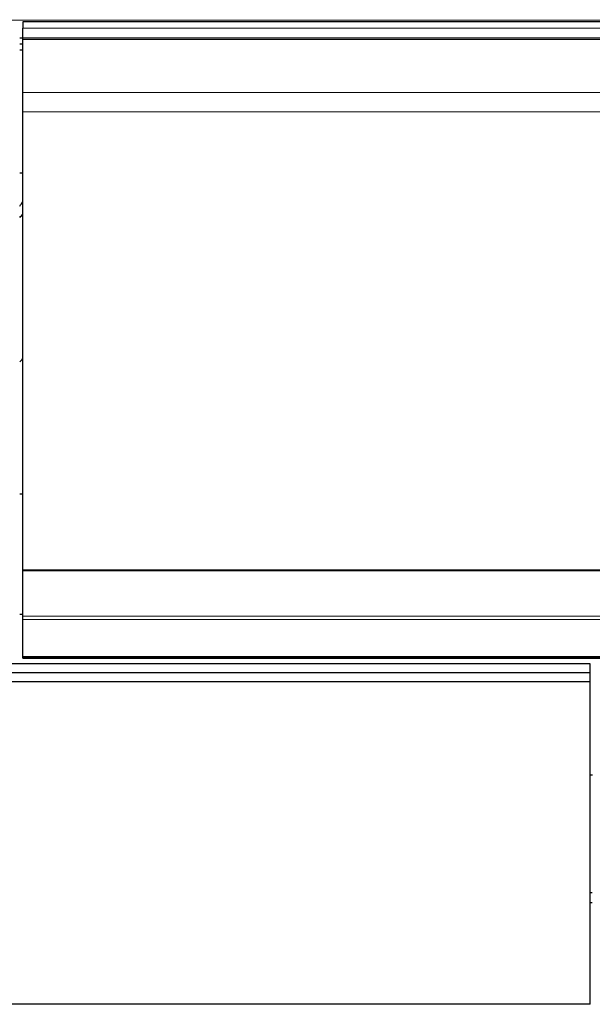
# Model space of a CAD drawing. Header units: inches. Extents: x 0 to 23760, y -13 to 16800.
# Tile 116 of 247: x 4244 to 4771, y 13427 to 14334. Entities that reach past the tile are written whole.
import ezdxf

# ---------------------------------------------------------------- set-up
doc = ezdxf.new("R2010")
doc.units = ezdxf.units.IN
doc.layers.add('254', color=7, linetype='Continuous', true_color=0xffffff)
doc.styles.add('latin_extended', font='simplex.shx')
doc.dimstyles.get("Standard").update_dxf_attribs({"dimtxt": 0.18, "dimasz": 0.18, "dimexe": 0.18, "dimexo": 0.0625, "dimgap": 0.09, "dimtad": 0, "dimtih": 1, "dimtoh": 1, "dimdec": 4, "dimzin": 0, "dimdsep": 46, "dimtxsty": 'Standard', "dimcen": 0.09, "dimadec": 0, "dimazin": 0, "dimtfac": 1, "dimtdec": 4, "dimtofl": 0, "dimtmove": 0, "dimatfit": 3, "dimfxl": 1, "dimtolj": 1, "dimtzin": 0, "dimarcsym": 0})

# ---------------------------------------------------------------- blocks, each defined once
blk = doc.blocks.new('_U1')
at = {"layer": '254', "color": 3, "linetype": 'Continuous', "lineweight": 13, "transparency": 16777216}
for p, q in [((8844.11, 14486.84), (8844.11, 10458.84)), ((958.13, 14131.84), (958.13, 10458.84)), ((1098.13, 10498.84), (8704.11, 10498.84))]:
    blk.add_line(p, q, dxfattribs=at)
at = {"layer": '254', "color": 3, "transparency": 16777216}
for points in [[(1098.13, 10522.18), (1098.13, 10475.51), (958.13, 10498.84)], [(8704.11, 10475.51), (8704.11, 10522.18), (8844.11, 10498.84)]]:
    blk.add_solid(points, dxfattribs=at)
at = {"layer": 'Defpoints', "color": 0, "transparency": 16777216}
for p in [(8844.11, 14526.84), (958.13, 14171.84), (8844.11, 10498.84)]:
    blk.add_point(p, dxfattribs=at)
at = {"layer": '254', "color": 2, "lineweight": 13, "transparency": 16777216, "insert": (4657.79, 10708.84), "char_height": 140, "attachment_point": 1, "style": 'latin_extended'}
blk.add_mtext('\\A1;7886', dxfattribs=at)
blk = doc.blocks.new('_U10')
at = {"layer": '254', "color": 3, "linetype": 'Continuous', "lineweight": 13, "transparency": 16777216}
for p, q in [((5151.11, 13623.69), (5151.11, 10875.95)), ((2866.11, 13108.87), (2866.11, 10875.95)), ((3006.11, 10915.95), (5011.11, 10915.95))]:
    blk.add_line(p, q, dxfattribs=at)
at = {"layer": '254', "color": 3, "transparency": 16777216}
for points in [[(3006.11, 10939.29), (3006.11, 10892.62), (2866.11, 10915.95)], [(5011.11, 10892.62), (5011.11, 10939.29), (5151.11, 10915.95)]]:
    blk.add_solid(points, dxfattribs=at)
at = {"layer": 'Defpoints', "color": 0, "transparency": 16777216}
for p in [(5151.11, 13663.69), (2866.11, 13148.87), (5151.11, 10915.95)]:
    blk.add_point(p, dxfattribs=at)
at = {"layer": '254', "color": 2, "lineweight": 13, "transparency": 16777216, "insert": (3761.95, 11125.95), "char_height": 140, "attachment_point": 1, "style": 'latin_extended'}
blk.add_mtext('\\A1;\\C2;2285', dxfattribs=at)

msp = doc.modelspace()

# ---------------------------------------------------------------- linework, layer by layer
at = {"layer": '254', "color": 110, "linetype": 'Continuous', "lineweight": 13}
for p, q in [((2868.614, 14333.052), (7625.614, 14333.052)), ((4246.614, 14325.828), (5363.614, 14325.828)), ((4246.614, 14316.922), (5363.614, 14316.922)), ((4246.614, 14315.606), (5363.614, 14315.606)), ((4246.614, 14315.45), (5363.614, 14315.45)), ((4246.614, 14315.338), (5363.614, 14315.338)), ((4246.614, 14266.494), (5363.614, 14266.494)), ((4246.614, 14248.754), (5363.614, 14248.754)), ((4246.614, 13784.284), (5363.614, 13784.284)), ((4246.614, 13781.175), (5363.614, 13781.175)), ((4246.614, 13747.051), (5363.614, 13747.051)), ((4246.614, 13746.515), (5363.614, 13746.515))]:
    msp.add_line(p, q, dxfattribs=at)
at = {"layer": '254', "color": 2, "linetype": 'Continuous', "lineweight": 25}
for p, q in [((4246.614, 14331.749), (4246.614, 14325.828)), ((5363.614, 14331.749), (4246.614, 14331.749)), ((4246.614, 14316.922), (4246.614, 14325.828)), ((4243.685, 14317.002), (4246.658, 14317.002)), ((4243.685, 14311.262), (4246.658, 14311.262)), ((4246.614, 14315.606), (4246.614, 14316.922)), ((4246.614, 14315.45), (4246.614, 14315.606)), ((4246.614, 14315.338), (4246.614, 14315.45)), ((4246.614, 14266.494), (4246.614, 14315.338)), ((4243.685, 14305.94), (4246.658, 14305.94)), ((4246.614, 14248.754), (4246.614, 14266.494)), ((4246.614, 13826.992), (4246.614, 14248.754)), ((4243.61, 14192.566), (4246.614, 14192.566)), ((4246.618, 13896.597), (4243.645, 13896.597)), ((4246.614, 13826.424), (4246.614, 13826.992)), ((4246.614, 13826.992), (5363.614, 13826.992)), ((4246.614, 13784.284), (4246.614, 13826.424)), ((4246.614, 13826.424), (5363.614, 13826.424)), ((4246.618, 13785.72), (4243.645, 13785.72)), ((4246.614, 13781.175), (4246.614, 13784.284)), ((4246.614, 13747.051), (4246.614, 13781.175)), ((4246.614, 13746.515), (4246.614, 13747.051)), ((4768.865, 13740.343), (4143.865, 13740.343)), ((4246.614, 13745.555), (4246.614, 13746.515)), ((4246.614, 13745.555), (5363.614, 13745.555)), ((4768.865, 13732.15), (4768.865, 13740.343)), ((4768.865, 13732.15), (4143.865, 13732.15)), ((4768.865, 13723.679), (4768.865, 13732.15)), ((4768.865, 13723.679), (4143.865, 13723.679)), ((4768.865, 13426.787), (4768.865, 13723.679)), ((4770.893, 13637.961), (4768.886, 13637.961)), ((4770.863, 13529.505), (4768.863, 13529.505)), ((4770.863, 13520.27), (4768.863, 13520.27)), ((4768.865, 13426.787), (4143.865, 13426.787))]:
    msp.add_line(p, q, dxfattribs=at)
for centre, major_axis, start_param, end_param in [((4022.775, 14199.326), (-235.228, 0), 2.7900288, 2.8292005), ((4022.775, 14199.326), (244, 0), 5.8440496, 5.8738947), ((4022.775, 14066.275), (244, 0), 5.8440496, 5.8738947)]:
    msp.add_ellipse(centre, major_axis=major_axis, ratio=0.4617486, start_param=start_param, end_param=end_param, dxfattribs=at)

# ---------------------------------------------------------------- dimensions: what is measured, and where the dimension line sits
at = {"layer": '254', "color": 2, "linetype": 'Continuous', "lineweight": 13}
dim = msp.add_linear_dim(base=(8844.115, 10498.845), p1=(958.135, 14171.845), p2=(8844.115, 14526.837), dimstyle='Standard', override={"dimscale": 40, "dimtxt": 3.5, "dimasz": 3.5, "dimexe": 1, "dimexo": 1, "dimgap": 1.75, "dimtad": 1, "dimtih": 1, "dimtoh": 0, "dimdec": 0, "dimlfac": 1, "dimzin": 8, "dimdsep": 46, "dimlunit": 2, "dimtxsty": 'latin_extended', "dimsah": 1, "dimse1": 0, "dimse2": 0, "dimsd1": 0, "dimsd2": 0, "dimclrd": 3, "dimclre": 3, "dimclrt": 2, "dimtol": 0, "dimtm": -0.1, "dimtfac": 0.714286, "dimtdec": 3, "dimtofl": 1, "dimtmove": 0, "dimtzin": 8, "dimlwd": 13, "dimlwe": 13}, dxfattribs=at)
dim.commit()
dim.dimension.update_dxf_attribs({"geometry": '_U1', "text_midpoint": (4901.125, 10498.845), "dimtype": 160})
dim = msp.add_linear_dim(base=(5151.115, 10915.953), p1=(2866.115, 13148.868), p2=(5151.115, 13663.69), text='\\C2;2285', dimstyle='Standard', override={"dimscale": 40, "dimtxt": 3.5, "dimasz": 3.5, "dimexe": 1, "dimexo": 1, "dimgap": 1.75, "dimtad": 1, "dimtih": 1, "dimtoh": 0, "dimdec": 2, "dimlfac": 0.025, "dimzin": 8, "dimdsep": 46, "dimlunit": 2, "dimpost": '', "dimtxsty": 'latin_extended', "dimsah": 1, "dimse1": 0, "dimse2": 0, "dimsd1": 0, "dimsd2": 0, "dimclrd": 3, "dimclre": 3, "dimclrt": 2, "dimtol": 0, "dimtm": -0.1, "dimtfac": 0.714286, "dimtdec": 3, "dimtofl": 1, "dimtmove": 0, "dimtzin": 8, "dimlwd": 13, "dimlwe": 13}, dxfattribs=at)
dim.commit()
dim.dimension.update_dxf_attribs({"geometry": '_U10', "text_midpoint": (4008.615, 10915.953), "dimtype": 160})

doc.saveas('drawing.dxf')
